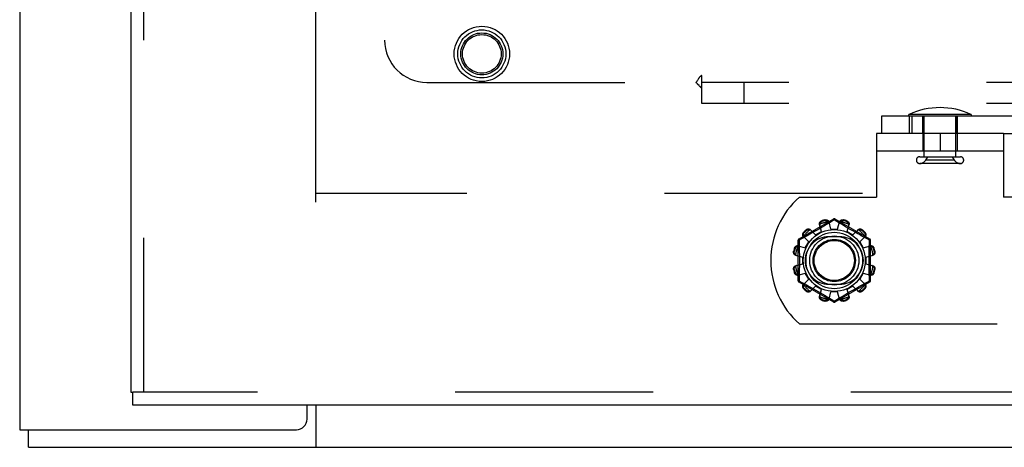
# Model space of a CAD drawing. Header units: inches. Extents: x 0 to 212, y 0 to 138.
# Tile 37 of 256: x 35.13 to 40.95, y 38.32 to 40.85. Entities that reach past the tile are written whole.
import ezdxf

# ---------------------------------------------------------------- set-up
doc = ezdxf.new("R2010")
doc.units = ezdxf.units.IN
doc.header["$LTSCALE"] = 11.6875
doc.header["$MEASUREMENT"] = 0
doc.linetypes.add('HIDDEN', pattern=[0.2, 0.1, -0.1])
doc.layers.get('0').update_dxf_attribs({"linetype": 'CONTINUOUS'})
for name, color, linetype in [('DEFAULT_2', 8, 'HIDDEN'), ('LEFTHAND_DOOR_ASSEMBLY', 7, 'CONTINUOUS'), ('SUBPANEL', 7, 'CONTINUOUS')]:
    doc.layers.add(name, color=color, linetype=linetype)

msp = doc.modelspace()

# ---------------------------------------------------------------- linework, layer by layer
at = {"color": 3, "linetype": 'Continuous'}
for p, q in [((35.1337, 101.3468), (35.1337, 38.4248)), ((36.8317, 38.4873), (36.8317, 38.5708)), ((35.1337, 38.4248), (36.7692, 38.4248))]:
    msp.add_line(p, q, dxfattribs=at)
at = {"color": 7, "linetype": 'Continuous'}
for p, q in [((36.8837, 38.5708), (36.8837, 38.3208)), ((35.1857, 38.3208), (35.1857, 38.4248)), ((35.1857, 38.3208), (95.0817, 38.3208))]:
    msp.add_line(p, q, dxfattribs=at)
at = {"color": 3, "linetype": 'Continuous'}
msp.add_arc((36.7692, 38.4873), 0.0625, 270, 360, dxfattribs=at)
at = {"layer": 'DEFAULT_2', "color": 8, "linetype": 'HIDDEN'}
for p, q in [((36.8837, 39.7688), (36.8837, 96.8728)), ((40.2278, 40.2788), (49.7882, 40.2788)), ((40.2278, 40.1748), (40.2278, 40.2788)), ((40.3889, 40.2788), (40.3889, 40.1748)), ((40.7542, 40.2883), (40.389, 40.2883)), ((40.4054, 40.2788), (40.4054, 40.1748)), ((40.4701, 40.1748), (40.4701, 40.2788)), ((40.4701, 40.2788), (40.4701, 40.1748)), ((40.4776, 40.038), (40.4776, 40.2788)), ((40.6656, 40.038), (40.6656, 40.2788)), ((40.6731, 40.2788), (40.6731, 40.1748)), ((40.6731, 40.1748), (40.6731, 40.2788)), ((40.9467, 40.1748), (40.1967, 40.1748)), ((40.1967, 40.1748), (40.1967, 39.7998)), ((40.4702, 40.1748), (40.4702, 40.0708)), ((40.5717, 40.1748), (40.5717, 40.0708)), ((40.6732, 40.1748), (40.6732, 40.0708)), ((40.9467, 40.1748), (49.7882, 40.1748)), ((40.9467, 40.1748), (40.9467, 39.7998)), ((40.9467, 40.0708), (40.1967, 40.0708)), ((40.4516, 40.038), (40.6916, 40.038)), ((40.4869, 40.018), (40.4988, 40.038)), ((40.6563, 40.018), (40.6444, 40.038)), ((40.6916, 39.998), (40.4516, 39.998)), ((40.6563, 40.018), (40.4869, 40.018)), ((63.4877, 39.8208), (36.8837, 39.8208)), ((39.7409, 39.7998), (40.1967, 39.7998)), ((41.4024, 39.7998), (40.9467, 39.7998)), ((39.9417, 39.6696), (39.7372, 39.5515)), ((39.871, 39.5959), (39.8594, 39.638)), ((39.8743, 39.6213), (39.8596, 39.6127)), ((39.8736, 39.6597), (39.8746, 39.6559)), ((39.8881, 39.6295), (39.8743, 39.6213)), ((39.9006, 39.637), (39.8881, 39.6295)), ((39.8935, 39.661), (39.8925, 39.6648)), ((39.9118, 39.6438), (39.9006, 39.637)), ((39.9467, 39.665), (39.9118, 39.6438)), ((39.9267, 39.6108), (39.9157, 39.653)), ((39.9614, 39.656), (39.9467, 39.665)), ((40.1562, 39.5515), (39.9517, 39.6696)), ((39.9744, 39.6481), (39.9614, 39.656)), ((39.9667, 39.6108), (39.9777, 39.653)), ((39.9895, 39.639), (39.9744, 39.6481)), ((40.0009, 39.6321), (39.9895, 39.639)), ((40.0008, 39.6648), (39.9998, 39.661)), ((40.0136, 39.6245), (40.0009, 39.6321)), ((40.0273, 39.6164), (40.0136, 39.6245)), ((40.0187, 39.6559), (40.0197, 39.6597)), ((40.0223, 39.5959), (40.0339, 39.638)), ((39.7956, 39.5351), (39.7645, 39.5658)), ((39.7659, 39.5917), (39.7687, 39.5889)), ((39.7903, 39.5732), (39.7743, 39.5644)), ((39.7825, 39.6027), (39.7798, 39.6055)), ((39.8025, 39.58), (39.7903, 39.5732)), ((39.8158, 39.5875), (39.8025, 39.58)), ((39.8363, 39.5759), (39.8057, 39.6069)), ((39.8299, 39.5955), (39.8158, 39.5875)), ((39.8447, 39.604), (39.8299, 39.5955)), ((39.8363, 39.5759), (39.871, 39.5959)), ((39.8596, 39.6127), (39.8447, 39.604)), ((39.9779, 39.5654), (39.9154, 39.5654)), ((39.9267, 39.6108), (39.9667, 39.6108)), ((40.0223, 39.5959), (40.057, 39.5759)), ((40.0414, 39.6081), (40.0273, 39.6164)), ((40.0556, 39.5999), (40.0414, 39.6081)), ((40.0694, 39.5921), (40.0556, 39.5999)), ((40.057, 39.5759), (40.0876, 39.6069)), ((40.0826, 39.5846), (40.0694, 39.5921)), ((40.095, 39.5777), (40.0826, 39.5846)), ((40.1063, 39.5714), (40.095, 39.5777)), ((40.0977, 39.5351), (40.1288, 39.5658)), ((40.1212, 39.5632), (40.1063, 39.5714)), ((40.1136, 39.6055), (40.1108, 39.6027)), ((40.1416, 39.552), (40.1212, 39.5632)), ((40.1246, 39.5889), (40.1274, 39.5917)), ((39.7322, 39.5429), (39.7322, 39.3067)), ((39.7335, 39.5121), (39.7756, 39.5005)), ((39.7525, 39.5525), (39.7387, 39.5449)), ((39.7387, 39.5449), (39.739, 39.5332)), ((39.7756, 39.5005), (39.7956, 39.5351)), ((40.0977, 39.5351), (40.1177, 39.5005)), ((40.1177, 39.5005), (40.1598, 39.5121)), ((40.1547, 39.5449), (40.1416, 39.552)), ((40.1612, 39.3067), (40.1612, 39.5429)), ((39.7067, 39.479), (39.7105, 39.478)), ((39.7156, 39.4968), (39.7118, 39.4979)), ((39.7184, 39.4558), (39.7607, 39.4448)), ((39.7607, 39.4048), (39.7607, 39.4448)), ((40.1327, 39.4448), (40.1749, 39.4558)), ((40.1327, 39.4448), (40.1327, 39.4048)), ((40.1816, 39.4979), (40.1778, 39.4968)), ((40.1828, 39.478), (40.1866, 39.479)), ((39.7184, 39.3938), (39.7607, 39.4048)), ((40.1327, 39.4048), (40.1749, 39.3938)), ((39.7105, 39.3716), (39.7067, 39.3706)), ((39.7118, 39.3517), (39.7156, 39.3528)), ((39.7335, 39.3375), (39.7756, 39.3491)), ((39.7956, 39.3145), (39.7756, 39.3491)), ((40.1177, 39.3491), (40.0977, 39.3145)), ((40.1177, 39.3491), (40.1598, 39.3375)), ((40.1778, 39.3528), (40.1816, 39.3517)), ((40.1866, 39.3706), (40.1828, 39.3716)), ((39.7372, 39.2981), (39.9417, 39.18)), ((39.7387, 39.3047), (39.7518, 39.2976)), ((39.7518, 39.2976), (39.7722, 39.2864)), ((39.7645, 39.2838), (39.7956, 39.3145)), ((39.7722, 39.2864), (39.7871, 39.2782)), ((39.7871, 39.2782), (39.7984, 39.2719)), ((39.7984, 39.2719), (39.8107, 39.265)), ((39.8057, 39.2427), (39.8363, 39.2737)), ((39.871, 39.2537), (39.8363, 39.2737)), ((39.9154, 39.2842), (39.9779, 39.2842)), ((39.9517, 39.18), (40.1562, 39.2981)), ((40.057, 39.2737), (40.0223, 39.2537)), ((40.0876, 39.2427), (40.057, 39.2737)), ((40.0908, 39.2696), (40.103, 39.2764)), ((40.1288, 39.2838), (40.0977, 39.3145)), ((40.103, 39.2764), (40.119, 39.2852)), ((40.1408, 39.2971), (40.1547, 39.3047)), ((40.1547, 39.3047), (40.1544, 39.3164)), ((39.7687, 39.2607), (39.7659, 39.2579)), ((39.7798, 39.2441), (39.7825, 39.2469)), ((39.8107, 39.265), (39.8239, 39.2575)), ((39.8239, 39.2575), (39.8377, 39.2497)), ((39.8377, 39.2497), (39.8519, 39.2415)), ((39.8519, 39.2415), (39.8661, 39.2332)), ((39.8594, 39.2116), (39.871, 39.2537)), ((39.8661, 39.2332), (39.8797, 39.2251)), ((39.8797, 39.2251), (39.8924, 39.2175)), ((39.8924, 39.2175), (39.9039, 39.2106)), ((39.9157, 39.1966), (39.9267, 39.2388)), ((39.9667, 39.2388), (39.9267, 39.2388)), ((39.9777, 39.1966), (39.9667, 39.2388)), ((39.9816, 39.2058), (39.9928, 39.2126)), ((39.9928, 39.2126), (40.0053, 39.2201)), ((40.0053, 39.2201), (40.0191, 39.2283)), ((40.0191, 39.2283), (40.0337, 39.2369)), ((40.0339, 39.2116), (40.0223, 39.2537)), ((40.0337, 39.2369), (40.0487, 39.2456)), ((40.0487, 39.2456), (40.0634, 39.2541)), ((40.0634, 39.2541), (40.0775, 39.2621)), ((40.0775, 39.2621), (40.0908, 39.2696)), ((40.1108, 39.2469), (40.1136, 39.2441)), ((40.1274, 39.2579), (40.1246, 39.2607)), ((39.8746, 39.1937), (39.8736, 39.1899)), ((39.8925, 39.1848), (39.8935, 39.1886)), ((39.9039, 39.2106), (39.919, 39.2015)), ((39.919, 39.2015), (39.9319, 39.1936)), ((39.9319, 39.1936), (39.9467, 39.1846)), ((39.9467, 39.1846), (39.9816, 39.2058)), ((39.9998, 39.1886), (40.0008, 39.1848)), ((40.0197, 39.1899), (40.0187, 39.1937)), ((39.7409, 39.0498), (41.4024, 39.0498))]:
    msp.add_line(p, q, dxfattribs=at)
for points in [[(39.8594, 39.638), (39.859, 39.6397), (39.8589, 39.6416), (39.859, 39.6435), (39.8593, 39.6454), (39.8599, 39.6473), (39.8607, 39.6491), (39.8617, 39.6509), (39.8629, 39.6525), (39.8643, 39.6541), (39.8659, 39.6556), (39.8677, 39.6569), (39.8696, 39.658), (39.8715, 39.659), (39.8736, 39.6597)], [(39.8617, 39.6398), (39.8613, 39.6383), (39.861, 39.6368), (39.8609, 39.6352), (39.8609, 39.6337), (39.8611, 39.6323), (39.8614, 39.6308)], [(39.8617, 39.6398), (39.8619, 39.6408), (39.8621, 39.6418), (39.8624, 39.6428), (39.8628, 39.6438), (39.8631, 39.6448), (39.8636, 39.6458), (39.864, 39.6467), (39.8645, 39.6476), (39.8651, 39.6485), (39.8657, 39.6494), (39.8664, 39.6504), (39.8672, 39.6512), (39.8681, 39.6521), (39.8692, 39.653), (39.8703, 39.6538), (39.8716, 39.6546), (39.873, 39.6553), (39.8746, 39.6559)], [(39.8925, 39.6648), (39.8946, 39.6651), (39.8968, 39.6653), (39.899, 39.6653), (39.9012, 39.665), (39.9033, 39.6646), (39.9054, 39.6639), (39.9072, 39.6631), (39.909, 39.6621), (39.9106, 39.6609), (39.912, 39.6595), (39.9133, 39.658), (39.9143, 39.6564), (39.9151, 39.6548), (39.9157, 39.653)], [(39.8935, 39.661), (39.8952, 39.6612), (39.8968, 39.6614), (39.8983, 39.6613), (39.8997, 39.6612), (39.901, 39.6609), (39.9022, 39.6606), (39.9034, 39.6602), (39.9045, 39.6598), (39.9055, 39.6593), (39.9064, 39.6588), (39.9073, 39.6583), (39.9082, 39.6577), (39.909, 39.6571), (39.9098, 39.6564), (39.9106, 39.6557), (39.9113, 39.655), (39.9121, 39.6543), (39.9128, 39.6535)], [(39.9175, 39.6459), (39.9171, 39.6473), (39.9165, 39.6486), (39.9158, 39.6499), (39.9149, 39.6512), (39.9139, 39.6524), (39.9128, 39.6535)], [(39.9417, 39.6696), (39.942, 39.6697), (39.9425, 39.6695), (39.943, 39.6692), (39.9436, 39.6687), (39.9443, 39.668), (39.9451, 39.6671), (39.9459, 39.6661), (39.9467, 39.665)], [(39.9467, 39.665), (39.9475, 39.6661), (39.9483, 39.6671), (39.949, 39.668), (39.9497, 39.6687), (39.9503, 39.6692), (39.9509, 39.6695), (39.9513, 39.6697), (39.9517, 39.6696)], [(39.9806, 39.6535), (39.9794, 39.6524), (39.9784, 39.6512), (39.9776, 39.6499), (39.9768, 39.6486), (39.9763, 39.6473), (39.9758, 39.6459)], [(39.9777, 39.653), (39.9782, 39.6548), (39.979, 39.6564), (39.9801, 39.658), (39.9813, 39.6595), (39.9828, 39.6609), (39.9844, 39.6621), (39.9861, 39.6631), (39.988, 39.6639), (39.99, 39.6646), (39.9921, 39.665), (39.9943, 39.6653), (39.9965, 39.6653), (39.9987, 39.6651), (40.0008, 39.6648)], [(39.9806, 39.6535), (39.9813, 39.6543), (39.982, 39.655), (39.9827, 39.6557), (39.9835, 39.6564), (39.9843, 39.6571), (39.9852, 39.6577), (39.986, 39.6583), (39.9869, 39.6588), (39.9879, 39.6593), (39.9889, 39.6598), (39.99, 39.6602), (39.9911, 39.6606), (39.9923, 39.6609), (39.9936, 39.6612), (39.995, 39.6613), (39.9966, 39.6614), (39.9982, 39.6612), (39.9998, 39.661)], [(40.0187, 39.6559), (40.0203, 39.6553), (40.0218, 39.6546), (40.023, 39.6538), (40.0242, 39.653), (40.0252, 39.6521), (40.0261, 39.6512), (40.0269, 39.6503), (40.0276, 39.6494), (40.0282, 39.6485), (40.0288, 39.6476), (40.0293, 39.6467), (40.0298, 39.6457), (40.0302, 39.6448), (40.0306, 39.6438), (40.0309, 39.6428), (40.0312, 39.6418), (40.0314, 39.6408), (40.0316, 39.6398)], [(40.0197, 39.6597), (40.0218, 39.659), (40.0238, 39.658), (40.0257, 39.6569), (40.0274, 39.6556), (40.029, 39.6541), (40.0305, 39.6525), (40.0317, 39.6509), (40.0327, 39.6491), (40.0335, 39.6473), (40.034, 39.6454), (40.0343, 39.6435), (40.0344, 39.6416), (40.0343, 39.6397), (40.0339, 39.638)], [(40.032, 39.6308), (40.0323, 39.6323), (40.0324, 39.6337), (40.0325, 39.6352), (40.0324, 39.6368), (40.0321, 39.6383), (40.0316, 39.6398)], [(39.7743, 39.5644), (39.7565, 39.5546), (39.7525, 39.5525)], [(39.7645, 39.5658), (39.7633, 39.5671), (39.7623, 39.5686), (39.7614, 39.5703), (39.7607, 39.5722), (39.7603, 39.5741), (39.76, 39.5761), (39.76, 39.5781), (39.7602, 39.5801), (39.7607, 39.5822), (39.7613, 39.5843), (39.7622, 39.5863), (39.7633, 39.5882), (39.7645, 39.59), (39.7659, 39.5917)], [(39.7656, 39.5685), (39.7652, 39.5695), (39.7649, 39.5705), (39.7647, 39.5715), (39.7645, 39.5725), (39.7643, 39.5736), (39.7642, 39.5746), (39.7641, 39.5756), (39.7641, 39.5767), (39.7642, 39.5778), (39.7643, 39.5789), (39.7644, 39.58), (39.7647, 39.5812), (39.765, 39.5824), (39.7654, 39.5837), (39.766, 39.585), (39.7667, 39.5863), (39.7677, 39.5876), (39.7687, 39.5889)], [(39.7656, 39.5685), (39.766, 39.567), (39.7665, 39.5655), (39.7671, 39.5641), (39.7679, 39.5628), (39.7688, 39.5617), (39.7698, 39.5606)], [(39.7798, 39.6055), (39.7814, 39.6069), (39.7832, 39.6082), (39.7852, 39.6093), (39.7872, 39.6101), (39.7893, 39.6108), (39.7913, 39.6112), (39.7934, 39.6115), (39.7954, 39.6114), (39.7974, 39.6112), (39.7993, 39.6108), (39.8011, 39.6101), (39.8028, 39.6092), (39.8043, 39.6082), (39.8057, 39.6069)], [(39.7825, 39.6027), (39.7839, 39.6038), (39.7852, 39.6047), (39.7865, 39.6055), (39.7878, 39.606), (39.7891, 39.6065), (39.7903, 39.6068), (39.7915, 39.6071), (39.7926, 39.6072), (39.7937, 39.6073), (39.7948, 39.6073), (39.7958, 39.6073), (39.7969, 39.6073), (39.7979, 39.6071), (39.7989, 39.607), (39.8, 39.6068), (39.801, 39.6065), (39.802, 39.6062), (39.803, 39.6059)], [(39.8109, 39.6017), (39.8098, 39.6027), (39.8086, 39.6035), (39.8073, 39.6043), (39.806, 39.605), (39.8045, 39.6055), (39.803, 39.6059)], [(40.0904, 39.6059), (40.0888, 39.6055), (40.0874, 39.605), (40.086, 39.6043), (40.0847, 39.6035), (40.0835, 39.6027), (40.0825, 39.6017)], [(40.0876, 39.6069), (40.089, 39.6082), (40.0905, 39.6092), (40.0922, 39.6101), (40.094, 39.6108), (40.096, 39.6112), (40.098, 39.6114), (40.1, 39.6115), (40.102, 39.6112), (40.1041, 39.6108), (40.1061, 39.6101), (40.1082, 39.6093), (40.1101, 39.6082), (40.1119, 39.6069), (40.1136, 39.6055)], [(40.0904, 39.6059), (40.0914, 39.6062), (40.0924, 39.6065), (40.0934, 39.6068), (40.0944, 39.607), (40.0954, 39.6071), (40.0965, 39.6073), (40.0975, 39.6073), (40.0986, 39.6073), (40.0996, 39.6073), (40.1007, 39.6072), (40.1019, 39.607), (40.1031, 39.6068), (40.1043, 39.6065), (40.1055, 39.606), (40.1068, 39.6055), (40.1082, 39.6047), (40.1095, 39.6038), (40.1108, 39.6027)], [(40.1236, 39.5606), (40.1245, 39.5617), (40.1254, 39.5628), (40.1262, 39.5641), (40.1268, 39.5655), (40.1274, 39.567), (40.1278, 39.5685)], [(40.1246, 39.5889), (40.1257, 39.5876), (40.1266, 39.5863), (40.1273, 39.585), (40.1279, 39.5836), (40.1283, 39.5824), (40.1287, 39.5812), (40.1289, 39.58), (40.1291, 39.5789), (40.1292, 39.5778), (40.1292, 39.5767), (40.1292, 39.5756), (40.1291, 39.5746), (40.129, 39.5736), (40.1288, 39.5725), (40.1286, 39.5715), (40.1284, 39.5705), (40.1281, 39.5695), (40.1278, 39.5685)], [(40.1274, 39.5917), (40.1288, 39.59), (40.13, 39.5882), (40.1311, 39.5863), (40.132, 39.5843), (40.1327, 39.5822), (40.1331, 39.5801), (40.1333, 39.5781), (40.1333, 39.5761), (40.1331, 39.5741), (40.1326, 39.5722), (40.1319, 39.5703), (40.1311, 39.5686), (40.13, 39.5671), (40.1288, 39.5658)], [(39.7118, 39.4979), (39.7125, 39.4999), (39.7134, 39.5019), (39.7146, 39.5038), (39.7159, 39.5056), (39.7173, 39.5072), (39.7189, 39.5086), (39.7206, 39.5098), (39.7223, 39.5108), (39.7242, 39.5116), (39.7261, 39.5122), (39.728, 39.5125), (39.7299, 39.5126), (39.7317, 39.5124), (39.7335, 39.5121)], [(39.7156, 39.4968), (39.7162, 39.4984), (39.7169, 39.4999), (39.7176, 39.5012), (39.7185, 39.5023), (39.7193, 39.5033), (39.7202, 39.5042), (39.7211, 39.505), (39.722, 39.5057), (39.7229, 39.5064), (39.7239, 39.5069), (39.7248, 39.5075), (39.7257, 39.5079), (39.7267, 39.5083), (39.7276, 39.5087), (39.7286, 39.509), (39.7296, 39.5093), (39.7306, 39.5096), (39.7317, 39.5098)], [(39.7406, 39.5101), (39.7392, 39.5104), (39.7377, 39.5106), (39.7362, 39.5106), (39.7347, 39.5105), (39.7332, 39.5102), (39.7317, 39.5098)], [(39.7322, 39.5429), (39.7323, 39.5432), (39.7326, 39.5435), (39.7332, 39.5438), (39.7339, 39.5441), (39.7349, 39.5444), (39.736, 39.5446), (39.7373, 39.5448), (39.7387, 39.5449)], [(39.7387, 39.5449), (39.7381, 39.5461), (39.7376, 39.5473), (39.7372, 39.5484), (39.737, 39.5494), (39.7368, 39.5502), (39.7368, 39.5508), (39.737, 39.5513), (39.7372, 39.5515)], [(39.739, 39.5332), (39.7397, 39.4973), (39.74, 39.4853), (39.7402, 39.4732), (39.7403, 39.461), (39.7404, 39.449), (39.7405, 39.4369), (39.7405, 39.4248), (39.7405, 39.4127), (39.7404, 39.4006), (39.7403, 39.3885), (39.7402, 39.3764), (39.74, 39.3643), (39.7397, 39.3523)], [(40.1617, 39.5098), (40.1601, 39.5102), (40.1586, 39.5105), (40.1571, 39.5106), (40.1556, 39.5106), (40.1541, 39.5104), (40.1527, 39.5101)], [(40.1536, 39.4973), (40.1544, 39.5332), (40.1547, 39.5449)], [(40.1562, 39.5515), (40.1564, 39.5513), (40.1565, 39.5508), (40.1565, 39.5502), (40.1563, 39.5494), (40.1561, 39.5484), (40.1557, 39.5473), (40.1552, 39.5462), (40.1547, 39.5449)], [(40.1547, 39.5449), (40.1561, 39.5448), (40.1573, 39.5446), (40.1584, 39.5444), (40.1594, 39.5441), (40.1602, 39.5438), (40.1607, 39.5435), (40.1611, 39.5432), (40.1612, 39.5429)], [(40.1598, 39.5121), (40.1616, 39.5124), (40.1634, 39.5126), (40.1653, 39.5125), (40.1673, 39.5122), (40.1692, 39.5116), (40.171, 39.5108), (40.1728, 39.5098), (40.1744, 39.5086), (40.176, 39.5072), (40.1774, 39.5056), (40.1787, 39.5038), (40.1799, 39.5019), (40.1808, 39.4999), (40.1816, 39.4979)], [(40.1617, 39.5098), (40.1627, 39.5096), (40.1637, 39.5093), (40.1647, 39.509), (40.1657, 39.5087), (40.1667, 39.5083), (40.1676, 39.5079), (40.1686, 39.5075), (40.1695, 39.5069), (40.1704, 39.5064), (40.1713, 39.5057), (40.1722, 39.505), (40.1731, 39.5042), (40.174, 39.5033), (40.1749, 39.5023), (40.1757, 39.5012), (40.1765, 39.4999), (40.1772, 39.4984), (40.1778, 39.4968)], [(39.7184, 39.4558), (39.7167, 39.4564), (39.715, 39.4572), (39.7134, 39.4582), (39.7119, 39.4594), (39.7106, 39.4609), (39.7094, 39.4625), (39.7084, 39.4642), (39.7075, 39.4661), (39.7069, 39.4681), (39.7064, 39.4702), (39.7062, 39.4724), (39.7061, 39.4746), (39.7063, 39.4768), (39.7067, 39.479)], [(39.718, 39.4587), (39.7172, 39.4594), (39.7164, 39.4601), (39.7157, 39.4609), (39.715, 39.4617), (39.7144, 39.4625), (39.7138, 39.4633), (39.7132, 39.4642), (39.7126, 39.4651), (39.7121, 39.466), (39.7117, 39.467), (39.7112, 39.4681), (39.7108, 39.4692), (39.7105, 39.4705), (39.7103, 39.4718), (39.7101, 39.4732), (39.7101, 39.4747), (39.7102, 39.4763), (39.7105, 39.478)], [(39.718, 39.4587), (39.7191, 39.4576), (39.7203, 39.4566), (39.7215, 39.4557), (39.7228, 39.455), (39.7242, 39.4544), (39.7256, 39.454)], [(40.1544, 39.3164), (40.1536, 39.3523), (40.1534, 39.3643), (40.1532, 39.3764), (40.153, 39.3886), (40.1529, 39.4006), (40.1528, 39.4127), (40.1528, 39.4248), (40.1528, 39.4369), (40.1529, 39.449), (40.153, 39.4611), (40.1532, 39.4732), (40.1534, 39.4853), (40.1536, 39.4973)], [(40.1677, 39.454), (40.1691, 39.4544), (40.1705, 39.455), (40.1718, 39.4557), (40.1731, 39.4566), (40.1742, 39.4576), (40.1754, 39.4587)], [(40.1866, 39.479), (40.187, 39.4768), (40.1872, 39.4746), (40.1872, 39.4724), (40.1869, 39.4702), (40.1865, 39.4681), (40.1858, 39.4661), (40.185, 39.4642), (40.1839, 39.4625), (40.1828, 39.4609), (40.1814, 39.4594), (40.1799, 39.4582), (40.1783, 39.4572), (40.1766, 39.4564), (40.1749, 39.4558)], [(40.1828, 39.478), (40.1831, 39.4763), (40.1832, 39.4747), (40.1832, 39.4732), (40.183, 39.4717), (40.1828, 39.4704), (40.1825, 39.4692), (40.1821, 39.4681), (40.1817, 39.467), (40.1812, 39.466), (40.1807, 39.4651), (40.1801, 39.4642), (40.1796, 39.4633), (40.179, 39.4625), (40.1783, 39.4616), (40.1776, 39.4609), (40.1769, 39.4601), (40.1761, 39.4594), (40.1754, 39.4587)], [(39.7067, 39.3706), (39.7063, 39.3728), (39.7061, 39.375), (39.7062, 39.3772), (39.7064, 39.3794), (39.7069, 39.3815), (39.7075, 39.3835), (39.7084, 39.3854), (39.7094, 39.3871), (39.7106, 39.3887), (39.7119, 39.3902), (39.7134, 39.3914), (39.715, 39.3924), (39.7167, 39.3932), (39.7184, 39.3938)], [(39.7105, 39.3716), (39.7102, 39.3733), (39.7101, 39.3749), (39.7101, 39.3764), (39.7103, 39.3779), (39.7105, 39.3792), (39.7109, 39.3804), (39.7112, 39.3815), (39.7117, 39.3826), (39.7121, 39.3836), (39.7126, 39.3845), (39.7132, 39.3854), (39.7138, 39.3863), (39.7144, 39.3871), (39.715, 39.388), (39.7157, 39.3887), (39.7164, 39.3895), (39.7172, 39.3902), (39.718, 39.3909)], [(39.7256, 39.3956), (39.7242, 39.3952), (39.7228, 39.3946), (39.7215, 39.3939), (39.7203, 39.393), (39.7191, 39.392), (39.718, 39.3909)], [(40.1754, 39.3909), (40.1742, 39.392), (40.1731, 39.393), (40.1718, 39.3939), (40.1705, 39.3946), (40.1691, 39.3952), (40.1677, 39.3956)], [(40.1749, 39.3938), (40.1766, 39.3932), (40.1783, 39.3924), (40.1799, 39.3914), (40.1814, 39.3902), (40.1828, 39.3887), (40.1839, 39.3871), (40.185, 39.3854), (40.1858, 39.3835), (40.1865, 39.3815), (40.1869, 39.3794), (40.1872, 39.3772), (40.1872, 39.375), (40.187, 39.3728), (40.1866, 39.3706)], [(40.1754, 39.3909), (40.1761, 39.3902), (40.1769, 39.3895), (40.1776, 39.3887), (40.1783, 39.3879), (40.179, 39.3871), (40.1796, 39.3863), (40.1802, 39.3854), (40.1807, 39.3845), (40.1812, 39.3836), (40.1817, 39.3826), (40.1821, 39.3815), (40.1825, 39.3804), (40.1828, 39.3791), (40.183, 39.3778), (40.1832, 39.3764), (40.1832, 39.3749), (40.1831, 39.3733), (40.1828, 39.3716)], [(39.7335, 39.3375), (39.7317, 39.3372), (39.7299, 39.337), (39.728, 39.3371), (39.7261, 39.3374), (39.7242, 39.338), (39.7223, 39.3388), (39.7206, 39.3398), (39.7189, 39.341), (39.7173, 39.3424), (39.7159, 39.344), (39.7146, 39.3458), (39.7134, 39.3477), (39.7125, 39.3497), (39.7118, 39.3517)], [(39.7317, 39.3398), (39.7306, 39.34), (39.7296, 39.3403), (39.7286, 39.3406), (39.7276, 39.3409), (39.7267, 39.3413), (39.7257, 39.3417), (39.7248, 39.3421), (39.7239, 39.3427), (39.7229, 39.3432), (39.722, 39.3439), (39.7211, 39.3446), (39.7202, 39.3454), (39.7193, 39.3463), (39.7185, 39.3473), (39.7176, 39.3484), (39.7168, 39.3497), (39.7162, 39.3512), (39.7156, 39.3528)], [(39.7317, 39.3398), (39.7332, 39.3394), (39.7347, 39.3391), (39.7362, 39.339), (39.7377, 39.339), (39.7392, 39.3392), (39.7406, 39.3395)], [(39.7397, 39.3523), (39.739, 39.3164), (39.7387, 39.3047)], [(40.1527, 39.3395), (40.1541, 39.3392), (40.1556, 39.339), (40.1571, 39.339), (40.1586, 39.3391), (40.1601, 39.3394), (40.1617, 39.3398)], [(40.1816, 39.3517), (40.1808, 39.3497), (40.1799, 39.3477), (40.1787, 39.3458), (40.1774, 39.344), (40.176, 39.3424), (40.1744, 39.341), (40.1728, 39.3398), (40.171, 39.3388), (40.1692, 39.338), (40.1673, 39.3374), (40.1653, 39.3371), (40.1634, 39.337), (40.1616, 39.3372), (40.1598, 39.3375)], [(40.1778, 39.3528), (40.1772, 39.3512), (40.1765, 39.3497), (40.1757, 39.3484), (40.1748, 39.3473), (40.174, 39.3463), (40.1731, 39.3454), (40.1722, 39.3446), (40.1713, 39.3439), (40.1704, 39.3432), (40.1695, 39.3427), (40.1685, 39.3421), (40.1676, 39.3417), (40.1667, 39.3413), (40.1657, 39.3409), (40.1647, 39.3406), (40.1637, 39.3403), (40.1627, 39.34), (40.1617, 39.3398)], [(39.7387, 39.3047), (39.7373, 39.3048), (39.736, 39.305), (39.7349, 39.3052), (39.7339, 39.3055), (39.7332, 39.3058), (39.7326, 39.3061), (39.7323, 39.3064), (39.7322, 39.3067)], [(39.7372, 39.2981), (39.7369, 39.2983), (39.7368, 39.2988), (39.7368, 39.2994), (39.737, 39.3002), (39.7372, 39.3012), (39.7376, 39.3023), (39.7381, 39.3034), (39.7387, 39.3047)], [(39.7659, 39.2579), (39.7645, 39.2596), (39.7633, 39.2614), (39.7622, 39.2633), (39.7613, 39.2653), (39.7607, 39.2674), (39.7602, 39.2695), (39.76, 39.2715), (39.76, 39.2735), (39.7603, 39.2755), (39.7607, 39.2774), (39.7614, 39.2793), (39.7623, 39.281), (39.7633, 39.2825), (39.7645, 39.2838)], [(39.7687, 39.2607), (39.7676, 39.262), (39.7667, 39.2633), (39.766, 39.2647), (39.7654, 39.266), (39.765, 39.2672), (39.7647, 39.2684), (39.7644, 39.2696), (39.7643, 39.2707), (39.7642, 39.2718), (39.7641, 39.2729), (39.7641, 39.274), (39.7642, 39.275), (39.7643, 39.276), (39.7645, 39.2771), (39.7647, 39.2781), (39.7649, 39.2791), (39.7652, 39.2801), (39.7656, 39.2811)], [(39.7698, 39.289), (39.7688, 39.2879), (39.7679, 39.2868), (39.7671, 39.2855), (39.7665, 39.2841), (39.766, 39.2826), (39.7656, 39.2811)], [(40.119, 39.2852), (40.1369, 39.295), (40.1408, 39.2971)], [(40.1278, 39.2811), (40.1274, 39.2826), (40.1268, 39.2841), (40.1262, 39.2855), (40.1254, 39.2868), (40.1245, 39.2879), (40.1236, 39.289)], [(40.1278, 39.2811), (40.1281, 39.2801), (40.1284, 39.2791), (40.1286, 39.2781), (40.1288, 39.2771), (40.129, 39.276), (40.1291, 39.275), (40.1292, 39.274), (40.1292, 39.2729), (40.1292, 39.2718), (40.1291, 39.2707), (40.1289, 39.2696), (40.1287, 39.2684), (40.1283, 39.2672), (40.1279, 39.2659), (40.1273, 39.2646), (40.1266, 39.2633), (40.1257, 39.262), (40.1246, 39.2607)], [(40.1288, 39.2838), (40.13, 39.2825), (40.1311, 39.281), (40.1319, 39.2793), (40.1326, 39.2774), (40.1331, 39.2755), (40.1333, 39.2735), (40.1333, 39.2715), (40.1331, 39.2695), (40.1327, 39.2674), (40.132, 39.2653), (40.1311, 39.2633), (40.13, 39.2614), (40.1288, 39.2596), (40.1274, 39.2579)], [(40.1612, 39.3067), (40.1611, 39.3064), (40.1607, 39.3061), (40.1602, 39.3058), (40.1594, 39.3055), (40.1584, 39.3052), (40.1573, 39.305), (40.1561, 39.3048), (40.1547, 39.3047)], [(40.1547, 39.3047), (40.1553, 39.3035), (40.1557, 39.3023), (40.1561, 39.3012), (40.1563, 39.3002), (40.1565, 39.2994), (40.1565, 39.2988), (40.1564, 39.2983), (40.1562, 39.2981)], [(39.8057, 39.2427), (39.8043, 39.2414), (39.8028, 39.2404), (39.8011, 39.2395), (39.7993, 39.2388), (39.7974, 39.2384), (39.7954, 39.2382), (39.7934, 39.2381), (39.7913, 39.2384), (39.7893, 39.2388), (39.7872, 39.2395), (39.7852, 39.2403), (39.7832, 39.2414), (39.7814, 39.2427), (39.7798, 39.2441)], [(39.803, 39.2437), (39.802, 39.2434), (39.801, 39.2431), (39.8, 39.2428), (39.7989, 39.2426), (39.7979, 39.2425), (39.7969, 39.2423), (39.7958, 39.2423), (39.7948, 39.2423), (39.7937, 39.2423), (39.7926, 39.2424), (39.7914, 39.2426), (39.7903, 39.2428), (39.7891, 39.2431), (39.7878, 39.2436), (39.7865, 39.2441), (39.7852, 39.2449), (39.7839, 39.2458), (39.7825, 39.2469)], [(39.803, 39.2437), (39.8045, 39.2441), (39.806, 39.2446), (39.8073, 39.2453), (39.8086, 39.2461), (39.8098, 39.2469), (39.8109, 39.2479)], [(39.8736, 39.1899), (39.8715, 39.1906), (39.8696, 39.1916), (39.8677, 39.1927), (39.8659, 39.194), (39.8643, 39.1955), (39.8629, 39.1971), (39.8617, 39.1987), (39.8607, 39.2005), (39.8599, 39.2023), (39.8593, 39.2042), (39.859, 39.2061), (39.8589, 39.208), (39.859, 39.2099), (39.8594, 39.2116)], [(39.8614, 39.2188), (39.8611, 39.2173), (39.8609, 39.2159), (39.8609, 39.2144), (39.861, 39.2128), (39.8613, 39.2113), (39.8617, 39.2098)], [(40.0339, 39.2116), (40.0343, 39.2099), (40.0344, 39.208), (40.0343, 39.2061), (40.034, 39.2042), (40.0335, 39.2023), (40.0327, 39.2005), (40.0317, 39.1987), (40.0305, 39.1971), (40.029, 39.1955), (40.0274, 39.194), (40.0257, 39.1927), (40.0238, 39.1916), (40.0218, 39.1906), (40.0197, 39.1899)], [(40.0316, 39.2098), (40.0321, 39.2113), (40.0324, 39.2128), (40.0325, 39.2144), (40.0324, 39.2159), (40.0323, 39.2173), (40.032, 39.2188)], [(40.0825, 39.2479), (40.0835, 39.2469), (40.0847, 39.2461), (40.086, 39.2453), (40.0874, 39.2446), (40.0888, 39.2441), (40.0904, 39.2437)], [(40.1136, 39.2441), (40.1119, 39.2427), (40.1101, 39.2414), (40.1082, 39.2403), (40.1061, 39.2395), (40.1041, 39.2388), (40.102, 39.2384), (40.1, 39.2381), (40.098, 39.2382), (40.096, 39.2384), (40.094, 39.2388), (40.0922, 39.2395), (40.0905, 39.2404), (40.089, 39.2414), (40.0876, 39.2427)], [(40.1108, 39.2469), (40.1095, 39.2458), (40.1081, 39.2449), (40.1068, 39.2441), (40.1055, 39.2436), (40.1043, 39.2431), (40.103, 39.2428), (40.1019, 39.2426), (40.1007, 39.2424), (40.0996, 39.2423), (40.0985, 39.2423), (40.0975, 39.2423), (40.0964, 39.2423), (40.0954, 39.2425), (40.0944, 39.2426), (40.0934, 39.2428), (40.0924, 39.2431), (40.0914, 39.2434), (40.0904, 39.2437)], [(39.8746, 39.1937), (39.873, 39.1943), (39.8716, 39.195), (39.8703, 39.1958), (39.8691, 39.1966), (39.8681, 39.1975), (39.8672, 39.1984), (39.8664, 39.1993), (39.8657, 39.2002), (39.8651, 39.2011), (39.8645, 39.202), (39.864, 39.2029), (39.8635, 39.2039), (39.8631, 39.2048), (39.8628, 39.2058), (39.8624, 39.2068), (39.8621, 39.2078), (39.8619, 39.2088), (39.8617, 39.2098)], [(39.9157, 39.1966), (39.9151, 39.1948), (39.9143, 39.1932), (39.9133, 39.1916), (39.912, 39.1901), (39.9106, 39.1887), (39.909, 39.1875), (39.9072, 39.1865), (39.9054, 39.1857), (39.9033, 39.185), (39.9012, 39.1846), (39.899, 39.1843), (39.8968, 39.1843), (39.8946, 39.1845), (39.8925, 39.1848)], [(39.9128, 39.1961), (39.9121, 39.1953), (39.9113, 39.1946), (39.9106, 39.1939), (39.9098, 39.1932), (39.909, 39.1925), (39.9082, 39.1919), (39.9073, 39.1913), (39.9064, 39.1908), (39.9054, 39.1903), (39.9044, 39.1898), (39.9034, 39.1894), (39.9022, 39.189), (39.901, 39.1887), (39.8997, 39.1884), (39.8983, 39.1883), (39.8968, 39.1882), (39.8952, 39.1884), (39.8935, 39.1886)], [(39.9128, 39.1961), (39.9139, 39.1972), (39.9149, 39.1984), (39.9158, 39.1997), (39.9165, 39.201), (39.9171, 39.2023), (39.9175, 39.2037)], [(39.9467, 39.1846), (39.9459, 39.1835), (39.9451, 39.1825), (39.9443, 39.1816), (39.9436, 39.1809), (39.943, 39.1804), (39.9425, 39.1801), (39.942, 39.1799), (39.9417, 39.18)], [(39.9517, 39.18), (39.9513, 39.1799), (39.9509, 39.1801), (39.9503, 39.1804), (39.9497, 39.1809), (39.949, 39.1816), (39.9483, 39.1825), (39.9475, 39.1835), (39.9467, 39.1846)], [(39.9758, 39.2037), (39.9763, 39.2023), (39.9768, 39.201), (39.9776, 39.1997), (39.9784, 39.1984), (39.9794, 39.1972), (39.9806, 39.1961)], [(40.0008, 39.1848), (39.9987, 39.1845), (39.9965, 39.1843), (39.9943, 39.1843), (39.9921, 39.1846), (39.99, 39.185), (39.988, 39.1857), (39.9861, 39.1865), (39.9844, 39.1875), (39.9828, 39.1887), (39.9813, 39.1901), (39.9801, 39.1916), (39.979, 39.1932), (39.9782, 39.1948), (39.9777, 39.1966)], [(39.9998, 39.1886), (39.9981, 39.1884), (39.9965, 39.1882), (39.995, 39.1883), (39.9936, 39.1884), (39.9923, 39.1887), (39.9911, 39.189), (39.9899, 39.1894), (39.9889, 39.1898), (39.9879, 39.1903), (39.9869, 39.1908), (39.986, 39.1913), (39.9852, 39.1919), (39.9843, 39.1925), (39.9835, 39.1932), (39.9827, 39.1939), (39.982, 39.1946), (39.9813, 39.1953), (39.9806, 39.1961)], [(40.0316, 39.2098), (40.0314, 39.2088), (40.0312, 39.2078), (40.0309, 39.2068), (40.0306, 39.2058), (40.0302, 39.2048), (40.0298, 39.2038), (40.0293, 39.2029), (40.0288, 39.202), (40.0282, 39.2011), (40.0276, 39.2002), (40.0269, 39.1992), (40.0261, 39.1984), (40.0252, 39.1975), (40.0242, 39.1966), (40.023, 39.1958), (40.0217, 39.195), (40.0203, 39.1943), (40.0187, 39.1937)]]:
    msp.add_lwpolyline(points, dxfattribs=at)
for radius in [0.1829, 0.1668, 0.145, 0.125, 0.1186]:
    msp.add_circle((39.9467, 39.4248), radius, dxfattribs=at)
for centre, radius, start, end in [((40.5716, 39.888), 0.44, 65.4843, 114.5157), ((40.3911, 40.2838), 0.005, 114.5157, 270), ((40.7521, 40.2838), 0.005, 270, 65.4843), ((40.4516, 40.018), 0.02, 90, 270), ((40.6916, 40.018), 0.02, 270, 90), ((40.4516, 40.0391), 0.0411, 270, 329.11063), ((40.6916, 40.0391), 0.0411, 210.88937, 270), ((40.0717, 39.4248), 0.5, 131.40962, 228.59038), ((39.9467, 39.4248), 0.2312, 98.4357, 111.5643), ((39.9467, 39.4248), 0.246, 102.72378, 107.27622), ((39.9467, 39.4248), 0.2421, 102.69077, 107.30923), ((39.9467, 39.6609), 0.01, 60, 120), ((39.9467, 39.4248), 0.2312, 68.4357, 81.5643), ((39.9467, 39.4248), 0.2421, 72.69077, 77.30923), ((39.9467, 39.4248), 0.246, 72.72378, 77.27622), ((39.9467, 39.4248), 0.2312, 128.4357, 141.5643), ((39.9467, 39.4248), 0.246, 132.72378, 137.27622), ((39.9467, 39.4248), 0.2421, 132.69077, 137.30923), ((39.9154, 39.4248), 0.1406, 90, 270), ((39.9779, 39.4248), 0.1406, 270, 90), ((39.9467, 39.4248), 0.2312, 38.4357, 51.5643), ((39.9467, 39.4248), 0.2421, 42.69077, 47.30923), ((39.9467, 39.4248), 0.246, 42.72378, 47.27622), ((39.9467, 39.4248), 0.2312, 158.4357, 171.5643), ((39.7422, 39.5429), 0.01, 120, 180), ((40.1512, 39.5429), 0.01, 0, 60), ((39.9467, 39.4248), 0.2312, 8.4357, 21.5643), ((39.9467, 39.4248), 0.246, 162.72378, 167.27622), ((39.9467, 39.4248), 0.2421, 162.69077, 167.30923), ((39.9467, 39.4248), 0.2421, 12.69077, 17.30923), ((39.9467, 39.4248), 0.246, 12.72378, 17.27622), ((39.9467, 39.4248), 0.2312, 188.4357, 201.5643), ((39.9467, 39.4248), 0.2312, 338.4357, 351.5643), ((39.9467, 39.4248), 0.246, 192.72378, 197.27622), ((39.9467, 39.4248), 0.2421, 192.69077, 197.30923), ((39.9467, 39.4248), 0.2421, 342.69077, 347.30923), ((39.9467, 39.4248), 0.246, 342.72378, 347.27622), ((39.7422, 39.3067), 0.01, 180, 240), ((39.9467, 39.4248), 0.2312, 218.4357, 231.5643), ((39.9467, 39.4248), 0.2312, 308.4357, 321.5643), ((40.1512, 39.3067), 0.01, 300, 360), ((39.9467, 39.4248), 0.246, 222.72378, 227.27622), ((39.9467, 39.4248), 0.2421, 222.69077, 227.30923), ((39.9467, 39.4248), 0.2421, 312.69077, 317.30923), ((39.9467, 39.4248), 0.246, 312.72378, 317.27622), ((39.9467, 39.4248), 0.2312, 248.4357, 261.5643), ((39.9467, 39.4248), 0.246, 252.72378, 257.27622), ((39.9467, 39.4248), 0.2421, 252.69077, 257.30923), ((39.9467, 39.1887), 0.01, 240, 300), ((39.9467, 39.4248), 0.2312, 278.4357, 291.5643), ((39.9467, 39.4248), 0.2421, 282.69077, 287.30923), ((39.9467, 39.4248), 0.246, 282.72378, 287.27622)]:
    msp.add_arc(centre, radius, start, end, dxfattribs=at)
at = {"layer": 'LEFTHAND_DOOR_ASSEMBLY', "color": 3, "linetype": 'Continuous'}
for p, q in [((35.7894, 97.9958), (35.7894, 38.6458)), ((64.5889, 38.5708), (35.8024, 38.5708))]:
    msp.add_line(p, q, dxfattribs=at)
at = {"layer": 'LEFTHAND_DOOR_ASSEMBLY', "color": 8, "linetype": 'HIDDEN'}
for p, q in [((35.8644, 97.9958), (35.8644, 38.6458)), ((64.5889, 38.6458), (35.8024, 38.6458))]:
    msp.add_line(p, q, dxfattribs=at)
at = {"layer": 'LEFTHAND_DOOR_ASSEMBLY', "color": 7, "linetype": 'Continuous'}
for p in [(35.7894, 38.6458), (35.8024, 38.5708)]:
    msp.add_line(p, (35.8024, 38.6458), dxfattribs=at)
at = {"layer": 'LEFTHAND_DOOR_ASSEMBLY', "color": 8, "linetype": 'HIDDEN'}
for radius in [0.1635, 0.142, 0.124, 0.114]:
    msp.add_circle((37.8644, 40.6458), radius, dxfattribs=at)
at = {"layer": 'SUBPANEL', "color": 8, "linetype": 'HIDDEN'}
for p, q in [((37.2899, 42.3167), (37.2899, 40.7271)), ((39.1649, 40.4385), (39.1649, 40.5179)), ((37.5399, 40.4771), (39.1296, 40.4771)), ((91.1024, 40.4771), (39.1649, 40.4771)), ((39.1649, 40.3521), (39.1649, 40.4385)), ((39.4149, 40.3521), (39.4149, 40.4771)), ((91.1024, 40.3521), (39.1649, 40.3521))]:
    msp.add_line(p, q, dxfattribs=at)
for points in [[(39.1397, 40.4918), (39.1383, 40.4894), (39.1368, 40.487), (39.1354, 40.4848), (39.1339, 40.4826), (39.1324, 40.4806), (39.131, 40.4787), (39.1296, 40.4771)], [(39.1649, 40.5179), (39.1631, 40.5172), (39.1614, 40.5165), (39.1598, 40.5156), (39.1582, 40.5147), (39.1566, 40.5136), (39.1551, 40.5124), (39.1535, 40.5111), (39.152, 40.5096), (39.1506, 40.508), (39.1492, 40.5063), (39.1478, 40.5045), (39.1465, 40.5027), (39.1452, 40.5006), (39.1438, 40.4985), (39.1425, 40.4964), (39.1397, 40.4918)], [(39.1479, 40.4584), (39.1414, 40.4648), (39.1395, 40.4666), (39.1377, 40.4685), (39.1359, 40.4704), (39.1341, 40.4722), (39.1325, 40.4739), (39.1309, 40.4756), (39.1296, 40.4771)], [(39.1649, 40.4385), (39.1633, 40.4407), (39.1617, 40.4428), (39.1602, 40.4448), (39.1586, 40.4468), (39.157, 40.4487), (39.1555, 40.4504), (39.154, 40.4521), (39.1524, 40.4537), (39.1509, 40.4553), (39.1494, 40.4568), (39.1479, 40.4584)]]:
    msp.add_lwpolyline(points, dxfattribs=at)
msp.add_arc((37.5399, 40.7271), 0.25, 180, 270, dxfattribs=at)

doc.saveas('drawing.dxf')
